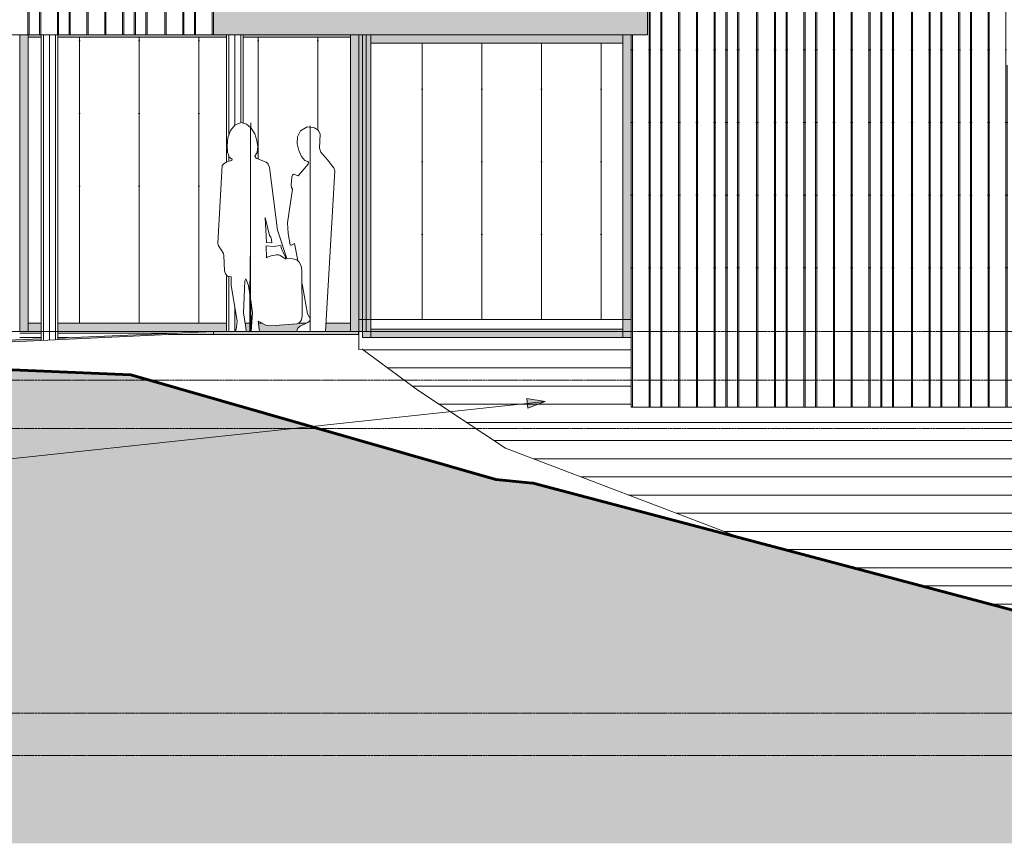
# Model space of a CAD drawing. Header units: inches. Extents: x 1871 to 3215, y -167 to 342.
# Tile 3 of 54: x 2222 to 2548, y -167 to 105. Entities that reach past the tile are written whole.
import ezdxf

# ---------------------------------------------------------------- set-up
doc = ezdxf.new("R2010")
doc.units = ezdxf.units.IN
doc.header["$MEASUREMENT"] = 0
doc.linetypes.add('Grid Line 1_2_', pattern=[0.875, 0.5, -0.125, 0.125, -0.125])
for name, color, linetype, lineweight in [('A-DETL-GENF-1', 8, 'Continuous', 9), ('A-FLOR', 192, 'Continuous', 18), ('A-FLOR-LEVL-1', 51, 'Grid Line 1_2_', 9), ('A-GLAZ-CWMG', 51, 'Continuous', 9), ('A-WALL-PATT-1', 111, 'Continuous', 9), ('C-TOPO', 7, 'Continuous', 9), ('C-TOPO-1', 7, 'Continuous', 60), ('G-ANNO-TEXT', 231, 'Continuous', 9), ('I-WALL', 2, 'Continuous', 18), ('S-COLS', 52, 'Continuous', 9), ('S-FNDN', 32, 'Continuous', 18)]:
    doc.layers.add(name, color=color, linetype=linetype, lineweight=lineweight)

# ---------------------------------------------------------------- blocks, each defined once
blk = doc.blocks.new('cathy 26654 - cathy 26654-698386-BUILDING ELEVATION - EAST')
at = {"layer": 'A-DETL-GENF-1'}
for p, q in [((2291.14, 66.01), (2291.98, 68.36)), ((2291.98, 68.36), (2293.4, 70.16)), ((2293.4, 70.16), (2295.46, 71)), ((2295.46, 71), (2297.31, 70.55)), ((2297.31, 70.55), (2298.63, 69.4)), ((2298.61, 67.19), (2298.63, 68.83)), ((2298.63, 68.83), (2298.64, 69.77)), ((2298.64, 69.77), (2298.65, 70.19)), ((2298.65, 70.19), (2298.68, 70.76)), ((2298.65, 69.38), (2298.82, 69.23)), ((2298.68, 70.76), (2298.71, 70.93)), ((2298.71, 70.93), (2298.72, 70.84)), ((2298.72, 70.84), (2298.73, 70.63)), ((2298.73, 70.63), (2298.73, 69.31)), ((2298.82, 69.23), (2299.97, 67.33)), ((2290.83, 63.49), (2291.14, 66.01)), ((2298.6, 63.03), (2298.61, 67.19)), ((2299.97, 67.33), (2300.7, 65.16)), ((2300.7, 65.16), (2300.97, 63)), ((2291.01, 61.2), (2290.83, 63.49)), ((2298.6, 61.14), (2298.6, 63.03)), ((2300.97, 63), (2300.75, 61.16)), ((2291.6, 59.54), (2291.01, 61.2)), ((2292.55, 58.9), (2291.6, 59.54)), ((2291.97, 58.41), (2292.44, 58.55)), ((2292.44, 58.55), (2292.55, 58.9)), ((2298.61, 59.77), (2298.6, 61.14)), ((2298.6, 53.43), (2298.62, 59.25)), ((2298.62, 59.25), (2298.61, 59.77)), ((2300.75, 61.16), (2300, 59.95)), ((2300, 59.95), (2300.09, 59.67)), ((2300.09, 59.67), (2300.32, 59.42)), ((2300.32, 59.42), (2300.63, 59.2)), ((2300.63, 59.2), (2303.74, 57.96)), ((2287.74, 31.22), (2289.19, 56.85)), ((2289.19, 56.85), (2289.51, 57.23)), ((2289.51, 57.23), (2289.92, 57.55)), ((2289.92, 57.55), (2290.4, 57.83)), ((2290.4, 57.83), (2290.92, 58.06)), ((2290.92, 58.06), (2291.45, 58.25)), ((2291.45, 58.25), (2291.97, 58.41)), ((2303.74, 57.96), (2303.97, 57.78)), ((2303.97, 57.78), (2304.18, 57.58)), ((2304.18, 57.58), (2304.36, 57.33)), ((2304.36, 57.33), (2304.52, 57.03)), ((2304.52, 57.03), (2304.81, 56.17)), ((2304.81, 56.17), (2307.51, 35.49)), ((2298.63, 43.21), (2298.6, 53.43)), ((2298.61, 35.98), (2298.63, 43.21)), ((2303.84, 31.44), (2303.37, 39.7)), ((2304.89, 33.77), (2303.37, 39.7)), ((2298.63, 32.37), (2298.61, 35.98)), ((2305.24, 33.16), (2304.89, 33.77)), ((2305.46, 32.45), (2305.24, 33.16)), ((2307.51, 35.49), (2310.59, 26.09)), ((2287.91, 30.53), (2287.74, 31.22)), ((2289.62, 27.75), (2287.91, 30.53)), ((2298.63, 25.63), (2298.63, 32.37)), ((2306.09, 30.12), (2303.72, 30.28)), ((2303.72, 30.28), (2303.84, 26.32)), ((2303.84, 31.44), (2305.58, 31.32)), ((2305.58, 31.32), (2305.46, 32.45)), ((2306.09, 30.12), (2308.6, 30.38)), ((2308.69, 29.75), (2308.6, 30.38)), ((2308.92, 29.13), (2308.69, 29.75)), ((2289.8, 27.13), (2289.62, 27.75)), ((2289.95, 22.11), (2289.8, 27.13)), ((2298.5, 25.8), (2298.51, 26.52)), ((2298.51, 26.52), (2298.52, 26.81)), ((2298.52, 26.81), (2298.53, 26.77)), ((2298.53, 26.77), (2298.55, 26.02)), ((2298.55, 26.02), (2298.56, 25.45)), ((2303.84, 26.32), (2304.05, 26.54)), ((2304.05, 26.54), (2305.4, 27.05)), ((2305.4, 27.05), (2307.16, 27.37)), ((2307.16, 27.37), (2307.9, 27.34)), ((2307.9, 27.34), (2308.38, 27.14)), ((2308.38, 27.14), (2309.61, 26.31)), ((2309.24, 28.49), (2308.92, 29.13)), ((2310.15, 26.59), (2309.24, 28.49)), ((2309.61, 26.31), (2309.91, 26.13)), ((2309.91, 26.13), (2310.12, 26.02)), ((2310.24, 25.97), (2310.15, 26.59)), ((2310.59, 26.09), (2312.56, 25.98)), ((2298.34, 11.87), (2298.5, 25.8)), ((2298.62, 23.3), (2298.45, 5.43)), ((2298.56, 25.45), (2298.56, 25.27)), ((2298.56, 25.27), (2298.61, 23.06)), ((2298.61, 23.15), (2298.62, 23.75)), ((2298.61, 23.06), (2298.61, 23.15)), ((2298.62, 24.67), (2298.63, 25.16)), ((2298.62, 24.19), (2298.62, 24.67)), ((2298.62, 23.75), (2298.62, 24.19)), ((2298.63, 22.37), (2298.62, 23.3)), ((2298.63, 25.16), (2298.63, 25.63)), ((2310.12, 26.02), (2310.24, 25.97)), ((2312.56, 25.98), (2313.9, 25.67)), ((2313.9, 25.67), (2314.8, 24.86)), ((2314.8, 24.86), (2315.33, 23.66)), ((2315.33, 23.66), (2315.58, 22.23)), ((2290.31, 21.04), (2289.95, 22.11)), ((2291.03, 20.31), (2290.31, 21.04)), ((2292.21, 20.04), (2291.03, 20.31)), ((2292.18, 17.37), (2292.21, 20.04)), ((2298.61, 17.23), (2298.63, 21.47)), ((2298.63, 21.47), (2298.63, 22.37)), ((2315.58, 22.23), (2315.63, 7.06)), ((2294.21, 5.37), (2292.18, 17.37)), ((2296.75, 18.81), (2296.32, 8.17)), ((2297.01, 19.42), (2296.75, 18.81)), ((2297.18, 19.22), (2297.01, 19.42)), ((2297.92, 17.25), (2297.18, 19.22)), ((2298.37, 14.26), (2297.92, 17.25)), ((2298.6, 9.44), (2298.61, 17.23)), ((2298.6, 12.64), (2298.53, 13.17)), ((2298.31, 8.64), (2298.34, 11.87)), ((2299.27, 8.17), (2298.65, 12.33)), ((2298.66, 12.25), (2298.66, 8.81)), ((2298.69, 8.18), (2298.68, 12.14)), ((2298.74, 11.75), (2298.73, 9.98)), ((2298.73, 9.98), (2298.74, 8.18)), ((2296.32, 8.17), (2296.95, 4.03)), ((2298.31, 8.5), (2298.31, 8.64)), ((2298.31, 6.5), (2298.31, 8.5)), ((2298.57, 3.01), (2298.6, 9.44)), ((2298.66, 8.81), (2298.68, 3.32)), ((2298.68, 4.73), (2298.69, 8.18)), ((2298.74, 8.18), (2298.75, 6.59)), ((2298.75, 6.59), (2298.79, 2.93)), ((2298.77, 2), (2299.27, 8.17)), ((2315.63, 7.06), (2315.37, 5.91)), ((2293.81, 2.74), (2294.21, 5.37)), ((2296.95, 4.03), (2297.1, 2.32)), ((2298.31, 6.11), (2298.31, 6.5)), ((2298.31, 5.96), (2298.31, 6.11)), ((2298.32, 5.38), (2298.31, 5.96)), ((2298.33, 5.64), (2298.32, 5.38)), ((2298.34, 5.72), (2298.33, 5.64)), ((2298.35, 5.63), (2298.34, 5.72)), ((2298.36, 5.42), (2298.35, 5.63)), ((2298.37, 5.1), (2298.36, 5.42)), ((2298.38, 4.69), (2298.37, 5.1)), ((2298.39, 4.24), (2298.38, 4.69)), ((2298.4, 2.21), (2298.39, 4.24)), ((2298.45, 5.43), (2298.41, 2.74)), ((2298.68, 3.32), (2298.68, 4.73)), ((2303.61, 4.13), (2301.16, 5.49)), ((2301.16, 5.49), (2301.56, 2)), ((2305.27, 3.88), (2303.61, 4.13)), ((2313.84, 4.56), (2305.27, 3.88)), ((2314.81, 5.04), (2313.84, 4.56)), ((2315.37, 5.91), (2314.81, 5.04)), ((2293.65, 2.3), (2293.66, 2.43)), ((2293.68, 2.16), (2293.65, 2.3)), ((2293.66, 2.43), (2293.7, 2.54)), ((2293.77, 2), (2293.68, 2.16)), ((2293.7, 2.54), (2293.75, 2.64)), ((2293.75, 2.64), (2293.79, 2.7)), ((2293.79, 2.7), (2293.81, 2.74)), ((2297.1, 2.32), (2297, 2)), ((2298.41, 2.74), (2298.4, 2.26)), ((2298.4, 2.26), (2298.4, 2.21)), ((2298.57, 3.01), (2298.58, 2)), ((2298.79, 2.93), (2298.79, 2.92)), ((2298.79, 2.92), (2298.8, 2.86)), ((2298.8, 2.86), (2298.81, 2.76)), ((2298.81, 2.76), (2298.82, 2.64)), ((2298.82, 2.64), (2298.82, 2.61))]:
    blk.add_line(p, q, dxfattribs=at)
blk = doc.blocks.new('jay 23630 - jay 23630-698374-BUILDING ELEVATION - EAST')
at = {"layer": 'A-DETL-GENF-1'}
for p, q in [((2317.35, 69.63), (2315.14, 68.3)), ((2319.74, 69.31), (2317.35, 69.63)), ((2318.29, 69.24), (2318.29, 70)), ((2318.29, 70), (2318.29, 69.51)), ((2318.29, 67.91), (2318.29, 69.24)), ((2321.05, 68.44), (2319.74, 69.31)), ((2321.57, 67.18), (2321.05, 68.44)), ((2314.11, 66.34), (2313.99, 64.06)), ((2315.14, 68.3), (2314.11, 66.34)), ((2318.29, 67.21), (2318.29, 67.91)), ((2318.29, 66.3), (2318.29, 67.21)), ((2318.29, 65.14), (2318.29, 66.3)), ((2318.29, 62.63), (2318.29, 65.14)), ((2321.4, 62.54), (2321.57, 67.18)), ((2313.99, 64.06), (2314.52, 61.79)), ((2318.29, 61.8), (2318.29, 62.63)), ((2318.29, 60.15), (2318.29, 61.8)), ((2321.76, 61.23), (2321.4, 62.54)), ((2314.52, 61.79), (2315.47, 59.85)), ((2315.47, 59.85), (2316.57, 58.55)), ((2316.57, 58.55), (2317.56, 58.22)), ((2318.29, 59.7), (2318.29, 60.15)), ((2318.29, 59.22), (2318.29, 59.7)), ((2318.29, 57.17), (2318.29, 59.22)), ((2323.96, 58.71), (2321.76, 61.23)), ((2326.07, 56.13), (2323.96, 58.71)), ((2317.58, 57.27), (2314.34, 53.39)), ((2317.56, 58.22), (2317.78, 57.84)), ((2317.78, 57.84), (2317.58, 57.27)), ((2318.29, 55.9), (2318.29, 57.17)), ((2318.29, 54.29), (2318.29, 55.9)), ((2326.41, 55.1), (2326.07, 56.13)), ((2312.25, 53.12), (2312.01, 50.39)), ((2312.49, 53.71), (2312.25, 53.12)), ((2312.78, 53.94), (2312.49, 53.71)), ((2314.34, 53.39), (2312.78, 53.94)), ((2318.29, 52.2), (2318.29, 54.29)), ((2318.29, 46.05), (2318.29, 52.2)), ((2326.41, 55.1), (2323.32, 2)), ((2312.43, 49.08), (2310.75, 37.94)), ((2312.01, 50.39), (2312.15, 49.6)), ((2312.15, 49.6), (2312.43, 49.08)), ((2318.29, 45.71), (2318.29, 46.05)), ((2318.29, 45.41), (2318.29, 45.71)), ((2318.29, 45.13), (2318.29, 45.41)), ((2318.29, 44.88), (2318.29, 45.13)), ((2318.29, 44.65), (2318.29, 44.88)), ((2318.29, 44.44), (2318.29, 44.65)), ((2318.29, 44.26), (2318.29, 44.44)), ((2318.29, 44.04), (2318.29, 44.26)), ((2318.29, 43.86), (2318.29, 44.04)), ((2318.29, 43.71), (2318.29, 43.86)), ((2318.29, 43.59), (2318.29, 43.71)), ((2318.29, 43.49), (2318.29, 43.59)), ((2318.29, 43.41), (2318.29, 43.49)), ((2318.29, 43.35), (2318.29, 43.41)), ((2318.29, 7.92), (2318.29, 43.35)), ((2310.75, 37.94), (2310.97, 34.37)), ((2310.97, 34.37), (2311.67, 30.6)), ((2311.67, 30.6), (2311.87, 30.5)), ((2311.87, 30.5), (2312.08, 30.51)), ((2312.08, 30.51), (2313.12, 31.04)), ((2313.12, 31.04), (2314.17, 25.43)), ((2318.29, 25.91), (2318.29, 27.04)), ((2318.29, 26.87), (2318.29, 27.04)), ((2318.29, 25.91), (2318.29, 5.87)), ((2315.59, 17.81), (2317.45, 7.9)), ((2317.45, 7.9), (2318.34, 6.37)), ((2318.29, 3.93), (2318.29, 7.92)), ((2315.01, 3.84), (2314.26, 3.11)), ((2317.57, 5.06), (2315.01, 3.84)), ((2318.13, 5.58), (2317.57, 5.06)), ((2318.34, 6.37), (2318.13, 5.58)), ((2318.29, 6.17), (2318.29, 6.46)), ((2318.29, 6.46), (2318.29, 6.17)), ((2318.29, 5.87), (2318.29, 3.81)), ((2318.29, 3.69), (2318.29, 3.93)), ((2318.29, 3.81), (2318.29, 2.48)), ((2318.29, 3.16), (2318.29, 3.69)), ((2314.26, 3.11), (2313.75, 2)), ((2318.29, 2.9), (2318.29, 3.16)), ((2318.29, 2.53), (2318.29, 2.9)), ((2318.29, 2.48), (2318.29, 2.53)), ((2318.29, 2.53), (2318.29, 2))]:
    blk.add_line(p, q, dxfattribs=at)
blk = doc.blocks.new('Rectangular Mullion - Profile_Polycarbonate_Upper and left-1191442-BUILDING ELEVATION - EAST')
at = {"layer": 'A-GLAZ-CWMG'}
blk.add_hatch(color=256, dxfattribs=at).paths.add_polyline_path([(2334.34, 2), (2336.84, 2), (2336.84, 100), (2334.34, 100), (2334.34, 5.32)], flags=0)
for p, q in [((2334.34, 100), (2334.34, 2)), ((2336.84, 2), (2336.84, 100)), ((2336.84, 2), (2334.34, 2))]:
    blk.add_line(p, q, dxfattribs=at)
blk = doc.blocks.new('Rectangular Mullion - Profile_Polycarbonate_Upper and left-1189796-BUILDING ELEVATION - EAST')
at = {"layer": 'A-GLAZ-CWMG'}
blk.add_hatch(color=256, dxfattribs=at).paths.add_polyline_path([(2386.09, 97.25), (2421.59, 97.25), (2421.59, 100), (2338.3, 100), (2338.3, 97.25), (2347.66, 97.25)], flags=0)
for p, q in [((2338.3, 97.25), (2338.3, 100)), ((2421.59, 100), (2421.59, 97.25)), ((2338.3, 97.25), (2421.59, 97.25))]:
    blk.add_line(p, q, dxfattribs=at)
blk = doc.blocks.new('Rectangular Mullion - Profile_Polycarbonate_Lower-1189797-BUILDING ELEVATION - EAST')
at = {"layer": 'A-GLAZ-CWMG'}
blk.add_hatch(color=256, dxfattribs=at).paths.add_polyline_path([(2338.3, 0), (2421.59, 0), (2421.59, 2.75), (2338.3, 2.75)], flags=0)
for p, q in [((2338.3, 0), (2338.3, 2.75)), ((2421.59, 2.75), (2338.3, 2.75)), ((2421.59, 2.75), (2421.59, 0)), ((2421.59, 0), (2338.3, 0))]:
    blk.add_line(p, q, dxfattribs=at)
blk = doc.blocks.new('Rectangular Mullion - Profile_Polycarbonate_Upper and left-1192433-BUILDING ELEVATION - EAST')
at = {"layer": 'A-GLAZ-CWMG'}
blk.add_hatch(color=256, dxfattribs=at).paths.add_polyline_path([(2424.34, 0), (2424.34, 100), (2421.59, 100), (2421.59, 0)], flags=0)
for p in [(2421.59, 100), (2424.34, 0)]:
    blk.add_line(p, (2421.59, 0), dxfattribs=at)
blk = doc.blocks.new('Rectangular Mullion - Profile_Polycarbonate_right-1192434-BUILDING ELEVATION - EAST')
at = {"layer": 'A-GLAZ-CWMG'}
blk.add_hatch(color=256, dxfattribs=at).paths.add_polyline_path([(2338.3, 0), (2338.3, 100), (2335.55, 100), (2335.55, 0)], flags=0)
for p, q in [((2335.55, 0), (2335.55, 100)), ((2338.3, 0), (2338.3, 100)), ((2338.3, 0), (2335.55, 0))]:
    blk.add_line(p, q, dxfattribs=at)
blk = doc.blocks.new('Rectangular Mullion - Profile_Polycarbonate_Upper and left-1283578-BUILDING ELEVATION - EAST')
at = {"layer": 'A-GLAZ-CWMG'}
h = blk.add_hatch(color=256, dxfattribs=at)
h.paths.add_polyline_path([(2309.23, 99.25), (2331.59, 99.25), (2331.59, 100), (2296.15, 100), (2296.15, 99.25)], flags=0)
h.paths.add_polyline_path([(2229.4, 99.25), (2229.4, 100), (2225.09, 100), (2225.09, 99.25)], flags=0)
h.paths.add_polyline_path([(2234.9, 99.25), (2290.65, 99.25), (2290.65, 100), (2234.9, 100)], flags=0)
for p, q in [((2225.09, 99.25), (2225.09, 100)), ((2225.09, 99.25), (2229.4, 99.25)), ((2234.9, 99.25), (2290.65, 99.25)), ((2296.15, 99.25), (2331.59, 99.25)), ((2331.59, 100), (2331.59, 99.25))]:
    blk.add_line(p, q, dxfattribs=at)
blk = doc.blocks.new('Rectangular Mullion - Profile_Polycarbonate_Lower-1283579-BUILDING ELEVATION - EAST')
at = {"layer": 'A-GLAZ-CWMG'}
h = blk.add_hatch(color=256, dxfattribs=at)
h.paths.add_polyline_path([(2328.45, 2), (2331.59, 2), (2331.59, 4.75), (2323.48, 4.75), (2323.32, 2), (2326.41, 2)], flags=0)
h.paths.add_polyline_path([(2229.4, 2), (2229.4, 4.75), (2225.09, 4.75), (2225.09, 2)], flags=0)
h.paths.add_polyline_path([(2234.9, 2), (2290.65, 2), (2290.65, 4.75), (2234.9, 4.75)], flags=0)
h.paths.add_polyline_path([(2298.41, 2), (2298.58, 2), (2298.57, 4.75), (2298.44, 4.75), (2298.39, 2.74), (2298.37, 4.75), (2296.84, 4.75), (2296.95, 4.03), (2297.1, 2.3), (2297, 2), (2298.4, 2)], flags=0)
h.paths.add_polyline_path([(2301.56, 2), (2313.75, 2), (2314.26, 3.11), (2315.01, 3.84), (2316.92, 4.75), (2314.23, 4.75), (2313.84, 4.56), (2305.27, 3.88), (2303.61, 4.13), (2302.5, 4.75), (2301.25, 4.75), (2301.32, 4.13)], flags=0)
h.paths.add_polyline_path([(2298.82, 2.61), (2298.99, 4.75), (2298.77, 4.75), (2298.77, 3.01), (2298.8, 2.86), (2298.82, 2.64)], flags=0)
h.paths.add_polyline_path([(2298.83, 3.32), (2298.83, 3.32), (2298.83, 4.75)], flags=0)
for p, q in [((2225.09, 2), (2225.09, 4.75)), ((2229.4, 4.75), (2225.09, 4.75)), ((2290.65, 4.75), (2234.9, 4.75)), ((2298.38, 4.75), (2296.84, 4.75)), ((2298.58, 4.75), (2298.44, 4.75)), ((2298.99, 4.75), (2298.77, 4.75)), ((2302.5, 4.75), (2301.25, 4.75)), ((2316.92, 4.75), (2314.23, 4.75)), ((2331.59, 4.75), (2323.48, 4.75)), ((2331.59, 4.75), (2331.59, 2)), ((2229.4, 2), (2225.09, 2)), ((2286.34, 2), (2234.9, 2))]:
    blk.add_line(p, q, dxfattribs=at)
blk = doc.blocks.new('Rectangular Mullion - Profile_Polycarbonate_Upper and left-V17-BUILDING ELEVATION - EAST')
at = {"layer": 'A-GLAZ-CWMG'}
blk.add_hatch(color=256, dxfattribs=at).paths.add_polyline_path([(2334.21, 2), (2334.34, 2), (2334.34, 100), (2331.59, 100), (2331.59, 2)], flags=0)
blk.add_line((2331.59, 100), (2331.59, 2), dxfattribs=at)
blk = doc.blocks.new('Rectangular Mullion - Profile_Polycarbonate_right-V18-BUILDING ELEVATION - EAST')
at = {"layer": 'A-GLAZ-CWMG'}
blk.add_hatch(color=256, dxfattribs=at).paths.add_polyline_path([(2225.09, 2), (2225.09, 100), (2222.34, 100), (2222.34, 2)], flags=0)
for p, q in [((2222.34, 2), (2222.34, 100)), ((2225.09, 2), (2225.09, 100)), ((2225.09, 2), (2222.34, 2))]:
    blk.add_line(p, q, dxfattribs=at)
blk = doc.blocks.new('Rectangular Mullion - Stud - Base_Head-1250782-BUILDING ELEVATION - EAST')
at = {"layer": 'A-GLAZ-CWMG'}
for p, q in [((2222.34, 1.5), (2229.4, 1.5)), ((2229.4, 0), (2222.34, 0)), ((2234.9, 1.5), (2235.45, 1.5)), ((2235.45, 0), (2234.9, 0))]:
    blk.add_line(p, q, dxfattribs=at)
blk = doc.blocks.new('Rectangular Mullion - Stud - Base_Head-1249095-BUILDING ELEVATION - EAST')
at = {"layer": 'A-GLAZ-CWMG'}
blk.add_line((2248.56, 1.5), (2261.66, 1.5), dxfattribs=at)
blk = doc.blocks.new('Rectangular Mullion - Stud - Base_Head-V19-BUILDING ELEVATION - EAST')
at = {"layer": 'A-GLAZ-CWMG'}
blk.add_line((2261.66, 1.5), (2274.34, 1.5), dxfattribs=at)
blk = doc.blocks.new('Rectangular Mullion - Stud - Base_Head-V20-BUILDING ELEVATION - EAST')
at = {"layer": 'A-GLAZ-CWMG'}
for p, q in [((2235.45, 1.5), (2248.56, 1.5)), ((2238.34, 0), (2235.45, 0))]:
    blk.add_line(p, q, dxfattribs=at)

msp = doc.modelspace()

# ---------------------------------------------------------------- hatches: boundary and pattern name
at = {"layer": 'A-FLOR'}
for points in [[(2386.09, 100), (2429.71, 100), (2429.71, 110), (2286.34, 110), (2286.34, 100), (2347.66, 100)], [(2309.23, 1), (2334.21, 1), (2334.21, 2), (2286.34, 2), (2286.34, 1), (2299.62, 1)], [(2334.34, 1), (2334.34, 2), (2334.21, 2), (2334.21, 1)]]:
    msp.add_hatch(color=256, dxfattribs=at).paths.add_polyline_path(points, flags=0)
h = msp.add_hatch(color=256, dxfattribs=at)
h.paths.add_polyline_path([(2174.52, -14.67), (2174.52, -14.67), (2181.8, -12.19)], flags=0)
h.paths.add_polyline_path([(2244.99, -11.73), (2244.99, -11.73), (2234.9, -11.31)], flags=0)
h.paths.add_polyline_path([(2051.15, -7.83), (2106.9, -5.84), (2106.9, -5.48), (2051.15, -7.8)], flags=0)
h.paths.add_polyline_path([(2112.4, -5.65), (2130.54, -5), (2168.15, -3.5), (2168.15, -2.92), (2112.4, -5.25)], flags=0)
h.paths.add_polyline_path([(2173.65, -3.28), (2205.54, -2), (2229.4, -0.92), (2229.4, -0.37), (2173.65, -2.7)], flags=0)
h.paths.add_polyline_path([(2234.9, -0.67), (2271.54, 1), (2286.34, 1), (2286.34, 2), (2234.9, -0.14)], flags=0)
at = {"layer": 'A-WALL-PATT-1'}
h = msp.add_hatch(dxfattribs=at)
h.set_pattern_fill('FP_9', color=256, style=0, pattern_type=2)
h.set_pattern_definition([(90, (2424.71, -25), (-51.125, 3e-15), [24, 0, 0, 0]), (90, (2430.21, -25), (-51.125, 3e-15), [24, 0, 0, 0]), (90, (2430.587, -25), (-51.125, 3e-15), [24, 0, 0, 0]), (90, (2434.087, -25), (-51.125, 3e-15), [24, 0, 0, 0]), (90, (2434.46, -25), (-51.125, 3e-15), [24, 0, 0, 0]), (90, (2439.96, -25), (-51.125, 3e-15), [24, 0, 0, 0]), (90, (2440.337, -25), (-51.125, 3e-15), [24, 0, 0, 0]), (90, (2451.71, -25), (-51.125, 3e-15), [24, 0, 0, 0]), (90, (2452.087, -25), (-51.125, 3e-15), [24, 0, 0, 0]), (90, (2455.587, -25), (-51.125, 3e-15), [24, 0, 0, 0]), (90, (2455.96, -25), (-51.125, 3e-15), [24, 0, 0, 0]), (90, (2459.46, -25), (-51.125, 3e-15), [24, 0, 0, 0]), (90, (2459.837, -25), (-51.125, 3e-15), [24, 0, 0, 0]), (90, (2465.71, -25), (-51.125, 3e-15), [24, 0, 0, 0]), (90, (2466.087, -25), (-51.125, 3e-15), [24, 0, 0, 0]), (90, (2471.587, -25), (-51.125, 3e-15), [24, 0, 0, 0]), (90, (2471.96, -25), (-51.125, 3e-15), [24, 0, 0, 0]), (90, (2475.46, -25), (-51.125, 3e-15), [24, 0, 0, 0]), (90, (2445.837, -25), (-51.125, 3e-15), [24, 0, 0, 0]), (90, (2446.21, -25), (-51.125, 3e-15), [24, 0, 0, 0])])
h.paths.add_polyline_path([(2616.69, -23), (2648.84, -23), (2648.84, 81.5), (2645.84, 81.5), (2645.84, 91.5), (2648.84, 91.5), (2648.84, 112.94), (2538.02, 223.75), (2424.34, 110.06), (2424.34, 110), (2429.71, 110), (2429.71, 100), (2424.34, 100), (2424.34, -23), (2539.82, -23)], flags=0)
h.paths.add_polyline_path([(2554.24, 90), (2548.27, 90), (2548.27, 126), (2584.27, 126), (2584.27, 90), (2556.64, 90)], flags=0)
h = msp.add_hatch(dxfattribs=at)
h.set_pattern_fill('FP_1', color=256, style=0, pattern_type=2)
h.set_pattern_definition([(90, (2024.774, 98), (-51.125, 3e-15), [24, 0, 0, 0]), (90, (2030.274, 98), (-51.125, 3e-15), [24, 0, 0, 0]), (90, (2030.65, 98), (-51.125, 3e-15), [24, 0, 0, 0]), (90, (2034.15, 98), (-51.125, 3e-15), [24, 0, 0, 0]), (90, (2034.524, 98), (-51.125, 3e-15), [24, 0, 0, 0]), (90, (2040.024, 98), (-51.125, 3e-15), [24, 0, 0, 0]), (90, (2040.4, 98), (-51.125, 3e-15), [24, 0, 0, 0]), (90, (2051.774, 98), (-51.125, 3e-15), [24, 0, 0, 0]), (90, (2052.15, 98), (-51.125, 3e-15), [24, 0, 0, 0]), (90, (2055.65, 98), (-51.125, 3e-15), [24, 0, 0, 0]), (90, (2056.024, 98), (-51.125, 3e-15), [24, 0, 0, 0]), (90, (2059.524, 98), (-51.125, 3e-15), [24, 0, 0, 0]), (90, (2059.9, 98), (-51.125, 3e-15), [24, 0, 0, 0]), (90, (2065.774, 98), (-51.125, 3e-15), [24, 0, 0, 0]), (90, (2066.15, 98), (-51.125, 3e-15), [24, 0, 0, 0]), (90, (2071.65, 98), (-51.125, 3e-15), [24, 0, 0, 0]), (90, (2072.024, 98), (-51.125, 3e-15), [24, 0, 0, 0]), (90, (2075.524, 98), (-51.125, 3e-15), [24, 0, 0, 0]), (90, (2045.9, 98), (-51.125, 3e-15), [24, 0, 0, 0]), (90, (2046.274, 98), (-51.125, 3e-15), [24, 0, 0, 0])])
h.paths.add_polyline_path([(2028.96, 100), (2286.34, 100), (2286.34, 110), (2334.34, 110), (2334.34, 198.42), (2310.34, 196.42), (2310.34, 207.2), (2343.9, 210), (2343.9, 213.75), (2028.96, 213.75), (2028.96, 108.7)], flags=0)
h.paths.add_polyline_path([(2071.43, 144), (2066.4, 144), (2066.4, 180), (2102.4, 180), (2102.4, 144), (2073.83, 144)], flags=0)
h.paths.add_polyline_path([(2106.4, 144), (2106.4, 180), (2142.4, 180), (2142.4, 144), (2107.46, 144)], flags=0)
h.paths.add_polyline_path([(2336.77, 198.56), (2336.84, 198.56), (2336.84, 198.62), (2336.05, 198.56), (2336.4, 198.56)], flags=0)
h = msp.add_hatch(dxfattribs=at)
h.set_pattern_fill('FP_13', color=256, style=0, pattern_type=2)
h.set_pattern_definition([(90, (2242.084, 2), (-19.685, 1e-15), [24, 0, 0, 0])])
h.paths.add_polyline_path([(2225.09, 4.75), (2229.4, 4.75), (2229.4, 99.25), (2225.09, 99.25), (2225.09, 5.32)], flags=0)
h.paths.add_polyline_path([(2316.92, 4.75), (2317.57, 5.06), (2318.13, 5.58), (2318.34, 6.37), (2317.45, 7.9), (2315.59, 17.81), (2315.63, 7.06), (2315.37, 5.91), (2314.81, 5.04), (2314.23, 4.75), (2315.37, 4.75)], flags=0)
h.paths.add_polyline_path([(2234.9, 4.75), (2290.65, 4.75), (2290.65, 20.7), (2290.31, 21.04), (2289.95, 22.11), (2289.8, 27.13), (2289.62, 27.75), (2287.91, 30.53), (2287.74, 31.22), (2289.19, 56.85), (2289.51, 57.23), (2290.01, 57.61), (2290.4, 57.83), (2290.65, 57.93), (2290.65, 99.25), (2234.9, 99.25), (2234.9, 39.78)], flags=0)
h.paths.add_polyline_path([(2298.77, 4.75), (2298.99, 4.75), (2299.27, 8.17), (2298.74, 11.75), (2298.75, 6.59), (2298.77, 4.78)], flags=0)
h.paths.add_polyline_path([(2298.36, 4.75), (2298.38, 4.75), (2298.34, 5.72), (2298.33, 5.64), (2298.31, 5.74), (2298.31, 6.5), (2298.31, 8.64), (2298.35, 14.37), (2297.92, 17.25), (2297.18, 19.22), (2297.01, 19.42), (2296.75, 18.81), (2296.32, 8.17), (2296.84, 4.75), (2296.95, 4.75)], flags=0)
h.paths.add_polyline_path([(2298.44, 4.75), (2298.58, 4.75), (2298.6, 12.66), (2298.53, 13.17), (2298.45, 5.1)], flags=0)
h.paths.add_polyline_path([(2298.68, 4.75), (2298.68, 4.75), (2298.68, 12.14), (2298.66, 12.25), (2298.68, 4.75)], flags=0)
h.paths.add_polyline_path([(2302.5, 4.75), (2301.16, 5.49), (2301.25, 4.75), (2301.56, 4.75)], flags=0)
h.paths.add_polyline_path([(2323.48, 4.75), (2331.59, 4.75), (2331.59, 99.25), (2296.15, 99.25), (2296.15, 70.83), (2297.31, 70.55), (2298.63, 69.4), (2298.65, 70.23), (2298.71, 70.93), (2298.73, 70.21), (2298.73, 69.31), (2298.82, 69.23), (2299.97, 67.33), (2300.7, 65.16), (2300.97, 63), (2300.75, 61.16), (2300, 59.95), (2300.09, 59.67), (2300.32, 59.42), (2300.63, 59.2), (2303.74, 57.96), (2303.97, 57.78), (2304.18, 57.58), (2304.36, 57.33), (2304.52, 57.01), (2304.81, 56.17), (2307.51, 35.49), (2310.59, 26.09), (2312.58, 25.97), (2313.9, 25.67), (2314.17, 25.43), (2313.12, 31.04), (2312.08, 30.51), (2311.86, 30.51), (2311.67, 30.6), (2310.97, 34.37), (2310.75, 37.94), (2312.43, 49.08), (2312.15, 49.6), (2312.01, 50.39), (2312.25, 53.12), (2312.49, 53.71), (2312.78, 53.94), (2314.34, 53.39), (2317.58, 57.27), (2317.78, 57.84), (2317.56, 58.22), (2316.57, 58.55), (2315.47, 59.85), (2314.52, 61.79), (2313.99, 64.06), (2314.11, 66.34), (2315.14, 68.3), (2317.35, 69.63), (2319.74, 69.31), (2321.05, 68.44), (2321.57, 67.18), (2321.42, 62.47), (2321.76, 61.23), (2323.96, 58.71), (2326.07, 56.13), (2326.41, 55.1), (2323.52, 5.32)], flags=0)
h.paths.add_polyline_path([(2310.24, 25.97), (2310.12, 26.64), (2308.78, 29.5), (2308.69, 29.75), (2308.6, 30.38), (2306.09, 30.12), (2303.72, 30.28), (2303.84, 26.32), (2304.05, 26.54), (2305.4, 27.05), (2307.16, 27.37), (2307.9, 27.34), (2308.39, 27.13), (2309.91, 26.13), (2310.23, 25.98)], flags=0)
h.paths.add_polyline_path([(2305.58, 31.32), (2305.44, 32.52), (2305.24, 33.16), (2304.89, 33.77), (2303.37, 39.7), (2303.84, 31.44), (2305.46, 31.33)], flags=0)
h = msp.add_hatch(dxfattribs=at)
h.set_pattern_fill('FP_11', color=256, style=0, pattern_type=2)
h.set_pattern_definition([(90, (2355.297, -14), (-19.685, 1e-15), [24, 0, 0, 0])])
h.paths.add_polyline_path([(2386.09, 6), (2421.59, 6), (2421.59, 97.25), (2338.3, 97.25), (2338.3, 6), (2347.66, 6)], flags=0)
h = msp.add_hatch(dxfattribs=at)
h.set_pattern_fill('FP_4', color=256, style=0, pattern_type=2)
h.set_pattern_definition([(0, (2338.337, -124), (0, 6), [])])
h.paths.add_polyline_path([(2436.46, -56.95), (2436.46, -23), (2424.34, -23), (2424.34, 6), (2334.34, 6), (2334.34, -3.93), (2335.43, -3.83), (2353.83, -17.39), (2382.76, -36.52), (2435.34, -56.53)], flags=0)
h = msp.add_hatch(dxfattribs=at)
h.set_pattern_fill('FP_12', color=256, style=0, pattern_type=2)
h.set_pattern_definition([(0, (2433.087, -124), (0, 6), [])])
h.paths.add_polyline_path([(2646.34, -102.25), (2646.34, -23), (2436.46, -23), (2436.46, -56.95), (2460.9, -66.25), (2555.84, -91.37), (2589.97, -99.67), (2614.69, -98.44), (2616.69, -98.68)], flags=0)
at = {"layer": 'C-TOPO'}
h = msp.add_hatch(dxfattribs=at)
h.set_pattern_fill('FP_15', color=256, style=0, pattern_type=2)
h.set_pattern_definition([(0, (2677.103, 0), (12, 12), [12, -12]), (0, (2677.103, 4.5), (12, 12), [12, -12]), (0, (2677.103, 9), (12, 12), [12, -12]), (90, (2678.603, 10.5), (-12, 12), [12, -12]), (90, (2683.103, 10.5), (-12, 12), [12, -12]), (90, (2687.603, 10.5), (-12, 12), [12, -12])])
h.paths.add_polyline_path([(3145.14, -166.98), (3148.42, -166.98), (3131.13, -152.6), (3118.3, -144), (3088.74, -122.74), (3084.21, -120), (3014.9, -95.98), (3014.72, -95.95), (2887.69, -72.38), (2885.36, -72), (2884.52, -72.24), (2818.58, -82.41), (2809.97, -82.56), (2724.2, -100.43), (2695.92, -103.53), (2658.47, -103.71), (2614.69, -98.44), (2589.97, -99.67), (2555.84, -91.37), (2391.91, -48), (2391.78, -48), (2379.62, -46.84), (2259.06, -12.32), (2217.24, -10.57), (2181.8, -12.19), (2164.65, -18.04), (2144.33, -18.85), (2129.98, -20.98), (2067.65, -15.01), (1959.21, -11.97), (1941.68, -10.5), (1941.68, -166.98), (3135.53, -166.98)], flags=0)
at = {"layer": 'G-ANNO-TEXT'}
msp.add_hatch(color=256, dxfattribs=at).paths.add_polyline_path([(2395.96, -21.04), (2389.82, -20.09), (2390.16, -23.28)], flags=0)
at = {"layer": 'S-COLS'}
h = msp.add_hatch(dxfattribs=at)
h.set_pattern_fill('FP_19', color=256, style=0, pattern_type=2)
h.set_pattern_definition([(90, (2232.146, 0), (-2, 1e-16), [])])
h.paths.add_polyline_path([(2229.4, -0.92), (2234.9, -0.67), (2234.9, 100), (2229.4, 100), (2229.4, 1)], flags=0)
h = msp.add_hatch(dxfattribs=at)
h.set_pattern_fill('FP_16', color=256, style=0, pattern_type=2)
h.set_pattern_definition([(90, (2293.396, 0), (-2, 1e-16), [])])
h.paths.add_polyline_path([(2293.68, 2), (2293.77, 2), (2293.68, 2.16), (2293.65, 2.3), (2293.68, 2.49), (2293.75, 2.64), (2293.81, 2.76), (2294.21, 5.37), (2292.18, 17.37), (2292.18, 20.04), (2291.03, 20.31), (2290.65, 20.7), (2290.65, 2), (2293.65, 2)], flags=0)
h.paths.add_polyline_path([(2290.65, 57.93), (2290.92, 58.06), (2291.45, 58.25), (2292.44, 58.55), (2292.55, 58.9), (2291.6, 59.54), (2291.01, 61.2), (2290.83, 63.49), (2291.14, 66.01), (2291.98, 68.36), (2293.4, 70.16), (2295.46, 71), (2296.15, 70.83), (2296.15, 100), (2290.65, 100), (2290.65, 57.96)], flags=0)

# ---------------------------------------------------------------- linework, layer by layer
at = {"layer": 'A-FLOR'}
for p, q in [((2286.34, 110), (2286.34, 100)), ((2429.71, 110), (2429.71, 100)), ((2429.71, 100), (2286.34, 100)), ((2234.9, -0.14), (2286.34, 2)), ((2286.34, 2), (2334.34, 2)), ((2286.34, 1), (2286.34, 2)), ((2334.21, 2), (2334.21, 1)), ((2173.65, -2.7), (2229.4, -0.37))]:
    msp.add_line(p, q, dxfattribs=at)
at = {"layer": 'A-FLOR-LEVL-1'}
for p, q in [((1876.53, 2), (3203.11, 2)), ((1876.53, -14), (3203.11, -14)), ((1876.53, -30), (3203.11, -30)), ((1876.53, -124), (3203.11, -124)), ((1876.53, -138), (3203.11, -138))]:
    msp.add_line(p, q, dxfattribs=at)
at = {"layer": 'C-TOPO'}
for p, q in [((2271.54, 1), (2205.54, -2)), ((2271.54, 1), (2329.34, 1)), ((2271.54, 1), (2271.77, 1)), ((2331.44, 1), (2329.34, 1)), ((2331.44, 1), (2334.34, 1)), ((2334.34, -3.93), (2335.43, -3.83)), ((2335.43, -3.83), (2353.83, -17.39)), ((2259.06, -12.32), (2217.24, -10.57)), ((2259.06, -12.32), (2379.62, -46.84)), ((2382.76, -36.52), (2353.83, -17.39)), ((2460.9, -66.25), (2382.76, -36.52)), ((2391.78, -48), (2379.62, -46.84)), ((2391.78, -48), (2391.35, -48)), ((2391.75, -48), (2391.91, -48)), ((2391.78, -48), (2391.91, -48)), ((2391.91, -48), (2473.68, -69.63)), ((2555.84, -91.37), (2473.68, -69.63))]:
    msp.add_line(p, q, dxfattribs=at)
at = {"layer": 'C-TOPO-1'}
for p, q in [((2217.24, -10.57), (2259.06, -12.32)), ((2259.06, -12.32), (2379.62, -46.84)), ((2379.62, -46.84), (2391.78, -48)), ((2391.78, -48), (2391.91, -48)), ((2391.91, -48), (2473.68, -69.63)), ((2473.68, -69.63), (2555.84, -91.37))]:
    msp.add_line(p, q, dxfattribs=at)
at = {"layer": 'G-ANNO-TEXT'}
for p, q in [((2395.96, -21.04), (1998.89, -63.63)), ((2395.96, -21.04), (2389.82, -20.09)), ((2389.82, -20.09), (2390.16, -23.28)), ((2390.16, -23.28), (2395.96, -21.04))]:
    msp.add_line(p, q, dxfattribs=at)
at = {"layer": 'I-WALL'}
for p, q in [((2019.84, 100), (2286.34, 100)), ((2424.34, 100), (2424.34, -23)), ((2424.34, -23), (2648.84, -23))]:
    msp.add_line(p, q, dxfattribs=at)
at = {"layer": 'S-COLS'}
for p, q in [((2229.4, 100), (2229.4, -0.92)), ((2234.9, -0.67), (2234.9, 100)), ((2290.65, 100), (2290.65, 57.93)), ((2296.15, 70.83), (2296.15, 100)), ((2290.65, 20.7), (2290.65, 2))]:
    msp.add_line(p, q, dxfattribs=at)
at = {"layer": 'S-FNDN'}
for p, q in [((2424.34, 6), (2334.34, 6)), ((2334.34, 6), (2334.34, -3.93))]:
    msp.add_line(p, q, dxfattribs=at)

# ---------------------------------------------------------------- block references
at = {"layer": 'A-DETL-GENF-1'}
for name in ['cathy 26654 - cathy 26654-698386-BUILDING ELEVATION - EAST', 'jay 23630 - jay 23630-698374-BUILDING ELEVATION - EAST']:
    msp.add_blockref(name, (0, 0), dxfattribs=at)
at = {"layer": 'A-GLAZ-CWMG'}
for name in ['Rectangular Mullion - Profile_Polycarbonate_right-V18-BUILDING ELEVATION - EAST', 'Rectangular Mullion - Profile_Polycarbonate_Upper and left-1283578-BUILDING ELEVATION - EAST', 'Rectangular Mullion - Profile_Polycarbonate_Upper and left-V17-BUILDING ELEVATION - EAST', 'Rectangular Mullion - Profile_Polycarbonate_Upper and left-1191442-BUILDING ELEVATION - EAST', 'Rectangular Mullion - Profile_Polycarbonate_right-1192434-BUILDING ELEVATION - EAST', 'Rectangular Mullion - Profile_Polycarbonate_Upper and left-1189796-BUILDING ELEVATION - EAST', 'Rectangular Mullion - Profile_Polycarbonate_Upper and left-1192433-BUILDING ELEVATION - EAST', 'Rectangular Mullion - Profile_Polycarbonate_Lower-1283579-BUILDING ELEVATION - EAST', 'Rectangular Mullion - Stud - Base_Head-1250782-BUILDING ELEVATION - EAST', 'Rectangular Mullion - Stud - Base_Head-V20-BUILDING ELEVATION - EAST', 'Rectangular Mullion - Stud - Base_Head-1249095-BUILDING ELEVATION - EAST', 'Rectangular Mullion - Stud - Base_Head-V19-BUILDING ELEVATION - EAST', 'Rectangular Mullion - Profile_Polycarbonate_Lower-1189797-BUILDING ELEVATION - EAST']:
    msp.add_blockref(name, (0, 0), dxfattribs=at)

doc.saveas('drawing.dxf')
